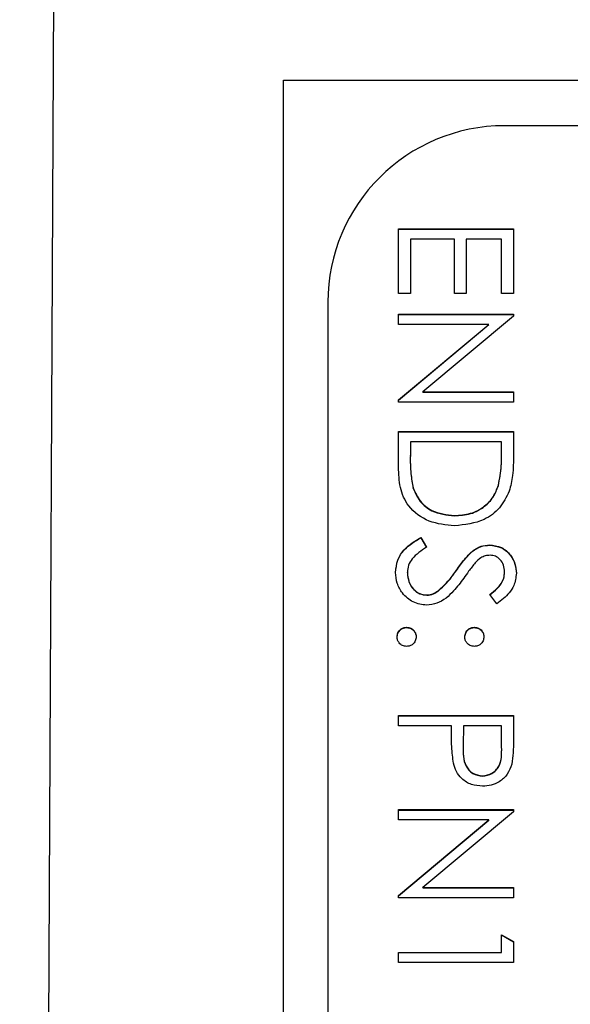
# Model space of a CAD drawing. Header units: millimetres. Extents: x 351 to 1801, y 78 to 1352.
# Tile 26 of 39: x 1608 to 1614, y 673 to 684. Entities that reach past the tile are written whole.
import ezdxf

# ---------------------------------------------------------------- set-up
doc = ezdxf.new("R2010")
doc.units = ezdxf.units.MM

msp = doc.modelspace()

# ---------------------------------------------------------------- linework, layer by layer
at = {"color": 7, "linetype": 'Continuous', "lineweight": 25}
for p, q in [((1608.071, 609.152), (1608.544, 700.912)), ((1611.057, 683.478), (1632.057, 683.478)), ((1611.057, 642.478), (1611.057, 683.478)), ((1625.557, 682.961), (1613.557, 682.961)), ((1612.357, 681.062), (1612.357, 681.795)), ((1612.357, 681.795), (1613.657, 681.795)), ((1612.357, 681.791), (1613.657, 681.791)), ((1613.657, 681.795), (1613.657, 681.062)), ((1612.491, 681.678), (1612.491, 681.062)), ((1612.991, 681.678), (1612.491, 681.678)), ((1612.991, 681.062), (1612.991, 681.678)), ((1613.124, 681.678), (1613.124, 681.062)), ((1613.524, 681.678), (1613.124, 681.678)), ((1613.524, 681.062), (1613.524, 681.678)), ((1611.557, 680.962), (1611.557, 644.985)), ((1612.491, 681.062), (1612.357, 681.062)), ((1613.124, 681.062), (1612.991, 681.062)), ((1613.657, 681.062), (1613.524, 681.062)), ((1612.357, 680.829), (1613.657, 680.829)), ((1612.357, 680.712), (1612.357, 680.829)), ((1612.357, 680.825), (1613.657, 680.825)), ((1613.657, 680.805), (1612.634, 679.946)), ((1613.657, 680.829), (1613.657, 680.805)), ((1613.378, 680.712), (1612.357, 680.712)), ((1612.357, 679.856), (1613.378, 680.712)), ((1612.357, 679.853), (1613.378, 680.709)), ((1613.378, 680.709), (1613.378, 680.712)), ((1612.357, 679.83), (1612.357, 679.856)), ((1612.634, 679.946), (1613.657, 679.946)), ((1612.634, 679.943), (1612.634, 679.946)), ((1612.634, 679.943), (1613.657, 679.943)), ((1613.657, 679.946), (1613.657, 679.83)), ((1613.657, 679.83), (1612.357, 679.83)), ((1612.357, 679.497), (1613.657, 679.497)), ((1612.357, 679.094), (1612.357, 679.497)), ((1612.357, 679.493), (1613.657, 679.493)), ((1613.657, 679.497), (1613.657, 679.234)), ((1612.491, 679.38), (1612.491, 679.231)), ((1613.524, 679.38), (1612.491, 679.38)), ((1613.524, 679.289), (1613.524, 679.38)), ((1613.524, 679.285), (1613.524, 679.289)), ((1612.491, 679.227), (1612.491, 679.231)), ((1612.524, 678.856), (1612.524, 678.859)), ((1613.487, 678.886), (1613.487, 678.889)), ((1612.991, 678.544), (1612.991, 678.547)), ((1612.608, 678.297), (1612.674, 678.187)), ((1612.608, 678.294), (1612.608, 678.297)), ((1612.608, 678.294), (1612.674, 678.184)), ((1613.387, 678.21), (1613.387, 678.214)), ((1613.189, 678.138), (1613.189, 678.141)), ((1612.457, 677.899), (1612.457, 677.902)), ((1613.012, 677.925), (1613.012, 677.929)), ((1613.557, 677.903), (1613.557, 677.907)), ((1612.678, 677.644), (1612.678, 677.648)), ((1612.805, 677.691), (1612.805, 677.694)), ((1613.471, 677.548), (1613.391, 677.653)), ((1612.449, 677.278), (1612.449, 677.281)), ((1613.216, 677.278), (1613.216, 677.281)), ((1612.357, 676.165), (1612.357, 676.282)), ((1612.357, 676.282), (1613.657, 676.282)), ((1612.357, 676.278), (1613.657, 676.278)), ((1613.657, 676.282), (1613.657, 676.027)), ((1612.957, 676.165), (1612.357, 676.165)), ((1612.957, 676.072), (1612.957, 676.165)), ((1613.091, 676.165), (1613.088, 675.938)), ((1613.524, 676.165), (1613.091, 676.165)), ((1613.524, 675.928), (1613.524, 676.165)), ((1613.088, 675.934), (1613.088, 675.929)), ((1613.524, 675.924), (1613.524, 675.928)), ((1613.308, 675.595), (1613.308, 675.599)), ((1612.357, 675.216), (1613.657, 675.216)), ((1612.357, 675.099), (1612.357, 675.216)), ((1612.357, 675.212), (1613.657, 675.212)), ((1613.657, 675.191), (1612.634, 674.333)), ((1613.657, 675.216), (1613.657, 675.191)), ((1613.378, 675.099), (1612.357, 675.099)), ((1612.357, 674.243), (1613.378, 675.099)), ((1612.357, 674.24), (1613.378, 675.096)), ((1613.378, 675.096), (1613.378, 675.099)), ((1612.634, 674.333), (1613.657, 674.333)), ((1612.634, 674.33), (1612.634, 674.333)), ((1612.634, 674.33), (1613.657, 674.33)), ((1613.657, 674.333), (1613.657, 674.217)), ((1612.357, 674.217), (1612.357, 674.243)), ((1613.657, 674.217), (1612.357, 674.217)), ((1613.524, 673.6), (1613.524, 673.8)), ((1613.524, 673.8), (1613.657, 673.724)), ((1613.524, 673.797), (1613.657, 673.72)), ((1613.657, 673.724), (1613.657, 673.484)), ((1612.357, 673.6), (1613.524, 673.6)), ((1612.357, 673.484), (1612.357, 673.6)), ((1613.524, 673.597), (1613.524, 673.6)), ((1612.357, 673.597), (1613.524, 673.597)), ((1613.657, 673.484), (1612.357, 673.484))]:
    msp.add_line(p, q, dxfattribs=at)
msp.add_arc((1613.557, 680.962), 1.999, 89.9818, 179.9818, dxfattribs=at)
for points, knots in [([(1613.487, 678.889), (1613.501, 678.963), (1613.524, 679.095), (1613.524, 679.23), (1613.524, 679.289)], [0, 0, 0, 0, 0.5595421, 1, 1, 1, 1]), ([(1613.487, 678.886), (1613.501, 678.96), (1613.524, 679.092), (1613.524, 679.226), (1613.524, 679.285)], [0, 0, 0, 0, 0.559542, 1, 1, 1, 1]), ([(1612.491, 679.231), (1612.49, 679.161), (1612.49, 679.036), (1612.513, 678.913), (1612.524, 678.859)], [0, 0, 0, 0, 0.560426, 1, 1, 1, 1]), ([(1612.491, 679.227), (1612.49, 679.157), (1612.49, 679.032), (1612.513, 678.91), (1612.524, 678.856)], [0, 0, 0, 0, 0.560426, 1, 1, 1, 1]), ([(1613.657, 679.234), (1613.657, 679.156), (1613.657, 679.017), (1613.625, 678.881), (1613.61, 678.822)], [0, 0, 0, 0, 0.560445, 1, 1, 1, 1]), ([(1612.991, 678.431), (1612.893, 678.44), (1612.698, 678.459), (1612.466, 678.627), (1612.364, 678.864), (1612.36, 679.017), (1612.357, 679.094)], [0, 0, 0, 0, 0.280124, 0.559248, 0.778837, 1, 1, 1, 1]), ([(1612.524, 678.859), (1612.546, 678.808), (1612.592, 678.704), (1612.756, 678.573), (1612.902, 678.557), (1612.991, 678.547)], [0, 0, 0, 0, 0.280536, 0.561015, 1, 1, 1, 1]), ([(1612.524, 678.856), (1612.546, 678.804), (1612.592, 678.7), (1612.756, 678.569), (1612.902, 678.553), (1612.991, 678.544)], [0, 0, 0, 0, 0.280536, 0.561015, 1, 1, 1, 1]), ([(1612.991, 678.547), (1613.052, 678.551), (1613.174, 678.56), (1613.327, 678.64), (1613.436, 678.755), (1613.47, 678.845), (1613.487, 678.889)], [0, 0, 0, 0, 0.280178, 0.559765, 0.779797, 1, 1, 1, 1]), ([(1612.991, 678.544), (1613.052, 678.548), (1613.174, 678.556), (1613.327, 678.637), (1613.436, 678.752), (1613.47, 678.841), (1613.487, 678.886)], [0, 0, 0, 0, 0.2801784, 0.5597646, 0.7797967, 1, 1, 1, 1]), ([(1613.61, 678.822), (1613.578, 678.756), (1613.514, 678.624), (1613.295, 678.463), (1613.106, 678.443), (1612.991, 678.431)], [0, 0, 0, 0, 0.280264, 0.560715, 1, 1, 1, 1]), ([(1612.324, 677.902), (1612.329, 677.95), (1612.338, 678.046), (1612.436, 678.194), (1612.543, 678.258), (1612.608, 678.297)], [0, 0, 0, 0, 0.27988, 0.559666, 1, 1, 1, 1]), ([(1612.324, 677.899), (1612.329, 677.947), (1612.338, 678.043), (1612.436, 678.191), (1612.543, 678.255), (1612.608, 678.294)], [0, 0, 0, 0, 0.27988, 0.559666, 1, 1, 1, 1]), ([(1612.674, 678.187), (1612.615, 678.149), (1612.532, 678.095), (1612.466, 677.985), (1612.46, 677.93), (1612.457, 677.902)], [0, 0, 0, 0, 0.559321, 0.779782, 1, 1, 1, 1]), ([(1613.189, 678.141), (1613.223, 678.164), (1613.283, 678.205), (1613.355, 678.211), (1613.387, 678.214)], [0, 0, 0, 0, 0.5598405, 1, 1, 1, 1]), ([(1613.189, 678.138), (1613.223, 678.161), (1613.283, 678.202), (1613.355, 678.208), (1613.387, 678.21)], [0, 0, 0, 0, 0.55984, 1, 1, 1, 1]), ([(1613.387, 678.214), (1613.433, 678.208), (1613.526, 678.197), (1613.626, 678.108), (1613.681, 678.002), (1613.688, 677.93), (1613.691, 677.894)], [0, 0, 0, 0, 0.279553, 0.558798, 0.779378, 1, 1, 1, 1]), ([(1613.387, 678.21), (1613.433, 678.205), (1613.526, 678.194), (1613.626, 678.105), (1613.681, 677.999), (1613.688, 677.926), (1613.691, 677.89)], [0, 0, 0, 0, 0.279553, 0.558798, 0.779378, 1, 1, 1, 1]), ([(1613.012, 677.929), (1613.042, 677.971), (1613.096, 678.046), (1613.161, 678.112), (1613.189, 678.141)], [0, 0, 0, 0, 0.560413, 1, 1, 1, 1]), ([(1613.012, 677.925), (1613.042, 677.967), (1613.096, 678.043), (1613.161, 678.109), (1613.189, 678.138)], [0, 0, 0, 0, 0.560413, 1, 1, 1, 1]), ([(1613.393, 678.097), (1613.375, 678.096), (1613.338, 678.093), (1613.278, 678.065), (1613.245, 678.032), (1613.225, 678.012)], [0, 0, 0, 0, 0.2799464, 0.5597741, 1, 1, 1, 1]), ([(1613.557, 677.907), (1613.555, 677.933), (1613.551, 677.986), (1613.511, 678.049), (1613.455, 678.091), (1613.413, 678.095), (1613.393, 678.097)], [0, 0, 0, 0, 0.280274, 0.559931, 0.77992, 1, 1, 1, 1]), ([(1613.225, 678.012), (1613.2, 677.98), (1613.155, 677.923), (1613.114, 677.863), (1613.095, 677.837)], [0, 0, 0, 0, 0.559906, 1, 1, 1, 1]), ([(1612.676, 677.531), (1612.623, 677.538), (1612.516, 677.553), (1612.403, 677.657), (1612.334, 677.777), (1612.327, 677.86), (1612.324, 677.902)], [0, 0, 0, 0, 0.279183, 0.559085, 0.779446, 1, 1, 1, 1]), ([(1612.457, 677.902), (1612.461, 677.867), (1612.468, 677.798), (1612.52, 677.712), (1612.595, 677.658), (1612.65, 677.651), (1612.678, 677.648)], [0, 0, 0, 0, 0.280276, 0.560148, 0.780153, 1, 1, 1, 1]), ([(1612.457, 677.899), (1612.461, 677.864), (1612.468, 677.794), (1612.52, 677.709), (1612.595, 677.654), (1612.65, 677.648), (1612.678, 677.644)], [0, 0, 0, 0, 0.2802764, 0.5601478, 0.7801531, 1, 1, 1, 1]), ([(1613.095, 677.837), (1613.059, 677.788), (1612.998, 677.707), (1612.898, 677.609), (1612.794, 677.546), (1612.715, 677.536), (1612.676, 677.531)], [0, 0, 0, 0, 0.340499, 0.560704, 0.780578, 1, 1, 1, 1]), ([(1612.805, 677.694), (1612.848, 677.734), (1612.925, 677.806), (1612.986, 677.891), (1613.012, 677.929)], [0, 0, 0, 0, 0.559496, 1, 1, 1, 1]), ([(1612.805, 677.691), (1612.848, 677.731), (1612.925, 677.802), (1612.986, 677.887), (1613.012, 677.925)], [0, 0, 0, 0, 0.5594958, 1, 1, 1, 1]), ([(1613.391, 677.653), (1613.419, 677.676), (1613.465, 677.713), (1613.52, 677.774), (1613.552, 677.837), (1613.555, 677.884), (1613.557, 677.907)], [0, 0, 0, 0, 0.340409, 0.560482, 0.78018, 1, 1, 1, 1]), ([(1613.391, 677.65), (1613.419, 677.672), (1613.465, 677.709), (1613.52, 677.77), (1613.552, 677.834), (1613.555, 677.88), (1613.557, 677.903)], [0, 0, 0, 0, 0.340409, 0.560482, 0.78018, 1, 1, 1, 1]), ([(1613.691, 677.894), (1613.685, 677.845), (1613.675, 677.765), (1613.613, 677.671), (1613.546, 677.604), (1613.496, 677.567), (1613.471, 677.548)], [0, 0, 0, 0, 0.3387292, 0.5588354, 0.7793438, 1, 1, 1, 1]), ([(1612.678, 677.648), (1612.703, 677.651), (1612.75, 677.657), (1612.788, 677.683), (1612.805, 677.694)], [0, 0, 0, 0, 0.5589902, 1, 1, 1, 1]), ([(1612.678, 677.644), (1612.703, 677.647), (1612.75, 677.653), (1612.788, 677.679), (1612.805, 677.691)], [0, 0, 0, 0, 0.55899, 1, 1, 1, 1]), ([(1612.341, 677.173), (1612.343, 677.189), (1612.347, 677.221), (1612.376, 677.256), (1612.411, 677.278), (1612.436, 677.28), (1612.449, 677.281)], [0, 0, 0, 0, 0.279581, 0.559143, 0.779575, 1, 1, 1, 1]), ([(1612.341, 677.169), (1612.343, 677.185), (1612.347, 677.217), (1612.376, 677.252), (1612.411, 677.274), (1612.436, 677.277), (1612.449, 677.278)], [0, 0, 0, 0, 0.279581, 0.559143, 0.779575, 1, 1, 1, 1]), ([(1612.449, 677.281), (1612.465, 677.279), (1612.497, 677.276), (1612.532, 677.246), (1612.554, 677.211), (1612.556, 677.186), (1612.557, 677.173)], [0, 0, 0, 0, 0.279576, 0.559284, 0.779552, 1, 1, 1, 1]), ([(1612.449, 677.278), (1612.465, 677.276), (1612.497, 677.272), (1612.532, 677.243), (1612.554, 677.207), (1612.556, 677.182), (1612.557, 677.169)], [0, 0, 0, 0, 0.2795762, 0.5592837, 0.7795524, 1, 1, 1, 1]), ([(1613.107, 677.173), (1613.109, 677.189), (1613.113, 677.221), (1613.142, 677.256), (1613.178, 677.278), (1613.203, 677.28), (1613.216, 677.281)], [0, 0, 0, 0, 0.279647, 0.559299, 0.779615, 1, 1, 1, 1]), ([(1613.107, 677.169), (1613.109, 677.185), (1613.113, 677.217), (1613.142, 677.253), (1613.178, 677.274), (1613.203, 677.277), (1613.216, 677.278)], [0, 0, 0, 0, 0.279647, 0.559299, 0.779615, 1, 1, 1, 1]), ([(1613.216, 677.281), (1613.232, 677.279), (1613.263, 677.275), (1613.299, 677.246), (1613.32, 677.211), (1613.323, 677.186), (1613.324, 677.173)], [0, 0, 0, 0, 0.279585, 0.559454, 0.779697, 1, 1, 1, 1]), ([(1613.216, 677.278), (1613.232, 677.276), (1613.263, 677.272), (1613.299, 677.242), (1613.32, 677.207), (1613.323, 677.182), (1613.324, 677.169)], [0, 0, 0, 0, 0.279585, 0.559454, 0.779697, 1, 1, 1, 1]), ([(1612.449, 677.065), (1612.433, 677.067), (1612.401, 677.07), (1612.366, 677.1), (1612.344, 677.135), (1612.342, 677.16), (1612.341, 677.173)], [0, 0, 0, 0, 0.279469, 0.559358, 0.779674, 1, 1, 1, 1]), ([(1612.557, 677.173), (1612.555, 677.157), (1612.552, 677.125), (1612.522, 677.09), (1612.487, 677.068), (1612.462, 677.066), (1612.449, 677.065)], [0, 0, 0, 0, 0.279602, 0.559212, 0.779475, 1, 1, 1, 1]), ([(1613.216, 677.065), (1613.2, 677.067), (1613.168, 677.07), (1613.132, 677.1), (1613.11, 677.135), (1613.108, 677.16), (1613.107, 677.173)], [0, 0, 0, 0, 0.279517, 0.559326, 0.779544, 1, 1, 1, 1]), ([(1613.324, 677.173), (1613.322, 677.157), (1613.318, 677.125), (1613.289, 677.09), (1613.253, 677.068), (1613.228, 677.066), (1613.216, 677.065)], [0, 0, 0, 0, 0.279602, 0.559212, 0.779475, 1, 1, 1, 1]), ([(1612.979, 675.742), (1612.971, 675.803), (1612.957, 675.913), (1612.957, 676.024), (1612.957, 676.072)], [0, 0, 0, 0, 0.559694, 1, 1, 1, 1]), ([(1613.657, 676.027), (1613.657, 675.972), (1613.658, 675.872), (1613.644, 675.774), (1613.638, 675.731)], [0, 0, 0, 0, 0.560314, 1, 1, 1, 1]), ([(1613.088, 675.938), (1613.087, 675.859), (1613.087, 675.76), (1613.152, 675.664), (1613.212, 675.614), (1613.27, 675.605), (1613.308, 675.599)], [0, 0, 0, 0, 0.499721, 0.62535, 0.751083, 1, 1, 1, 1]), ([(1613.088, 675.934), (1613.087, 675.855), (1613.087, 675.756), (1613.152, 675.66), (1613.212, 675.61), (1613.27, 675.601), (1613.308, 675.595)], [0, 0, 0, 0, 0.499721, 0.62535, 0.751083, 1, 1, 1, 1]), ([(1613.308, 675.599), (1613.345, 675.605), (1613.401, 675.614), (1613.46, 675.662), (1613.526, 675.753), (1613.525, 675.85), (1613.524, 675.928)], [0, 0, 0, 0, 0.248969, 0.374729, 0.500383, 1, 1, 1, 1]), ([(1613.308, 675.595), (1613.345, 675.601), (1613.401, 675.61), (1613.46, 675.658), (1613.526, 675.75), (1613.525, 675.847), (1613.524, 675.924)], [0, 0, 0, 0, 0.248969, 0.374729, 0.500383, 1, 1, 1, 1]), ([(1613.309, 675.482), (1613.266, 675.486), (1613.18, 675.492), (1613.076, 675.557), (1613.008, 675.645), (1612.989, 675.709), (1612.979, 675.742)], [0, 0, 0, 0, 0.2800989, 0.5593238, 0.7794579, 1, 1, 1, 1]), ([(1613.638, 675.731), (1613.623, 675.692), (1613.595, 675.613), (1613.507, 675.531), (1613.407, 675.488), (1613.341, 675.484), (1613.309, 675.482)], [0, 0, 0, 0, 0.279705, 0.559381, 0.779509, 1, 1, 1, 1])]:
    msp.add_open_spline(points, degree=3, knots=knots, dxfattribs=at)

doc.saveas('drawing.dxf')
